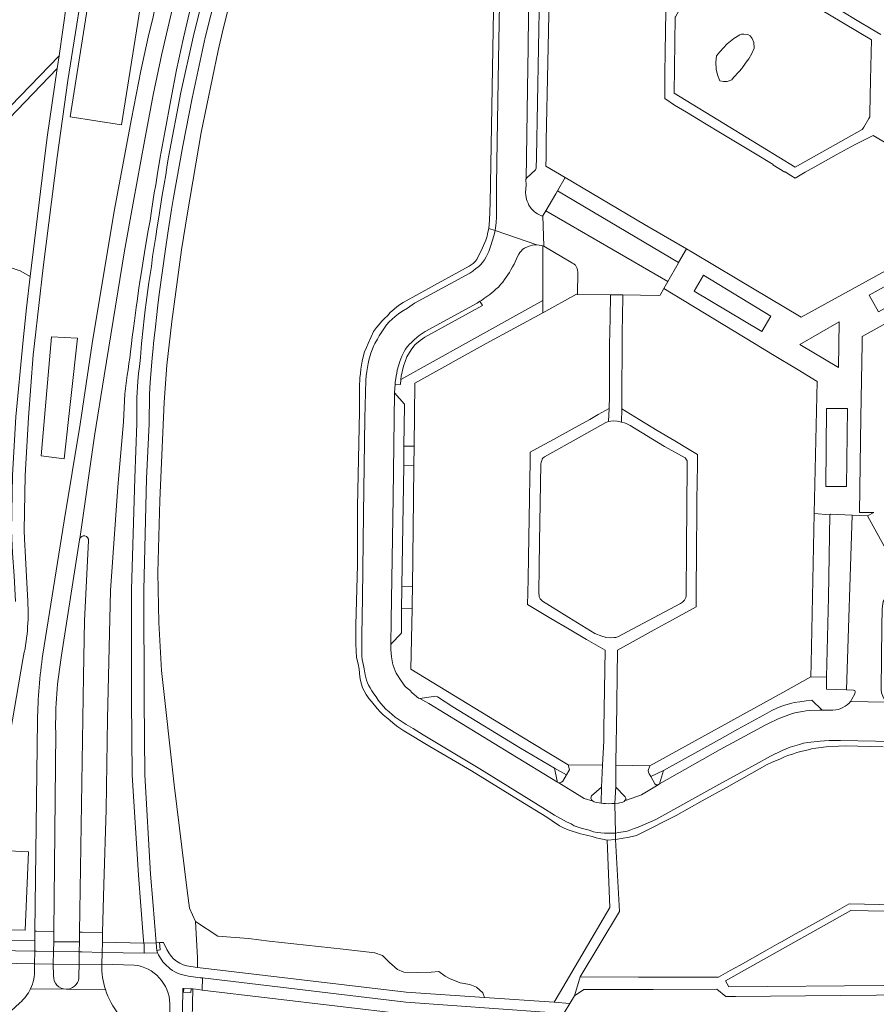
# Model space of a CAD drawing. Header units: metres. Extents: x 151213 to 156373, y 469495 to 475754.
# Tile 121 of 230: x 153651 to 153824, y 472866 to 473066. Entities that reach past the tile are written whole.
import ezdxf

# ---------------------------------------------------------------- set-up
doc = ezdxf.new("R2010")
doc.units = ezdxf.units.M
for name, color, linetype, lineweight in [('B-WE-OG-TERREIN_BEGROEID-GV', 252, 'Continuous', 18), ('B-WE-VH-GESLOTENVERHARDING_ASFALT-GV', 252, 'Continuous', 18), ('B-WE-VH-GESLOTENVERHARDING_BETON-GV', 252, 'Continuous', 18), ('B-WE-VH-ONVERHARD_ZAND-GV', 252, 'Continuous', 18), ('B-WE-VH-OPENVERHARDING_BETONELEMENT-GV', 252, 'Continuous', 18), ('B-WE-VH-OPENVERHARDING_BETONSTRAATSTEEN-GV', 252, 'Continuous', 18), ('B-WE-VH-OPENVERHARDING_STRAATBAKSTEEN-GV', 252, 'Continuous', 18), ('B-WE-VH-OPENVERHARDING_TEGEL-GV', 252, 'Continuous', 18)]:
    doc.layers.add(name, color=color, linetype=linetype, lineweight=lineweight)

msp = doc.modelspace()

# ---------------------------------------------------------------- linework, layer by layer
at = {"layer": 'B-WE-OG-TERREIN_BEGROEID-GV', "flags": 128}
for points in [[(153664.73, 473079), (153660.601, 473053.182), (153658.41, 473037.71), (153655.6, 473015.4), (153653.84, 473000), (153653.58, 472997.72), (153652.661, 472985.055)], [(153691.73, 473075.28), (153688.35, 473061.89), (153685.75, 473049.67), (153683.84, 473039.97), (153681.89, 473029.16), (153681.56, 473027.14), (153680.84, 473022.32), (153680.34, 473019.12), (153679.04, 473009.97), (153678.77, 473007.78), (153678.51, 473005.27), (153678.29, 473003.42), (153678.08, 473001.15), (153677.95, 473000), (153677.84, 472999.1), (153677.65, 472997.13), (153677.25, 472992.13), (153677.08, 472989.78), (153677.024, 472983.782), (153676.534, 472972.7), (153675.973, 472950.212), (153675.996, 472928.01), (153676.152, 472912.818), (153677.304, 472892.688), (153677.76, 472887.192), (153678.454, 472878.821), (153679.161, 472878.867)], [(153685.464, 472874.027), (153686.808, 472873.867), (153686.814, 472875.823), (153686.412, 472883.145), (153685.198, 472885.855), (153684.712, 472889.397), (153682.129, 472910.784), (153679.504, 472933.936), (153678.981, 472943.638), (153678.815, 472953.69), (153679.222, 472968.254), (153680.066, 472988.153), (153680.622, 472995.659), (153681.602, 473004.444), (153683.569, 473019), (153684.816, 473026.466), (153687.588, 473042.686), (153690.987, 473059.279), (153692.05, 473063.908), (153694.56, 473073.891)], [(153685.21, 473067.02), (153683.99, 473061.81), (153682.57, 473055.39), (153681.41, 473049.32), (153680.25, 473043.08), (153679.28, 473037.7), (153678.64, 473033.97), (153678.37, 473032.14), (153678.08, 473030.49), (153677.5, 473026.86), (153677.23, 473024.92), (153676.85, 473022.89), (153676.51, 473020.9), (153676.13, 473018.45), (153675.87, 473017.12), (153675.4, 473014.09), (153675.13, 473012.58), (153674.93, 473011.22), (153674.6, 473008.62), (153674.4, 473007.29), (153674.3, 473006.25), (153674.09, 473004.64), (153673.85, 473003.13), (153673.63, 473001.31), (153673.45, 473000), (153673.26, 472998.32), (153673.1, 472997.07), (153672.92, 472995.95), (153672.76, 472994.69), (153672.58, 472993.61), (153672.1, 472989.82), (153671.844, 472984.157), (153670.724, 472971.036), (153669.22, 472950.089), (153668.598, 472924.097), (153668.314, 472905.778), (153667.873, 472890.555), (153667.623, 472880.906), (153667.573, 472878.942), (153675.98, 472878.785), (153675.899, 472879.332), (153675.357, 472886.284), (153674.862, 472892.485), (153673.605, 472912.709), (153673.493, 472928.004), (153673.467, 472950.255), (153674.124, 472972.799), (153674.514, 472983.875), (153674.57, 472989.05), (153674.76, 472992.39), (153674.9, 472993.95), (153675.08, 472995.38), (153675.27, 472997.21), (153675.52, 473000), (153675.81, 473003.14), (153676.04, 473005.04), (153676.21, 473006.86), (153676.44, 473008.34), (153676.99, 473012.33), (153677.48, 473015.58), (153677.74, 473017.6), (153678.37, 473021.66), (153678.66, 473023.65), (153678.98, 473025.56), (153679.68, 473030), (153680.05, 473032.24), (153680.39, 473034.12), (153680.71, 473036.17), (153680.97, 473037.7), (153683.42, 473050.76), (153685.92, 473061.99), (153688, 473070.44)], [(153648.2, 473066.41), (153647.96, 473065.13), (153647.82, 473063.78), (153647.66, 473061.93), (153647.33, 473054.84), (153647.03, 473050.27), (153646.99, 473048.43), (153646.99, 473046.78), (153647.011, 473045.997), (153658.81, 473058.206), (153660.34, 473068.71)], [(153655.53, 472937.175), (153659.861, 472964.186), (153663.057, 472983.706), (153665.54, 473000), (153669.97, 473026.77), (153673.44, 473045.48), (153675.37, 473055.14), (153676.83, 473061.99), (153677.84, 473066.1)], [(153652.661, 472985.055), (153651.957, 472973.359), (153651.769, 472962.246), (153651.823, 472960.499), (153651.996, 472956.759), (153652.303, 472951.628), (153652.473, 472947.938)], [(153651.475, 472936.124), (153647.248, 472911.306), (153646.696, 472907.975), (153642.082, 472879.365), (153653.912, 472879.216), (153653.936, 472881.176), (153654.448, 472923.864)], [(153679.161, 472878.867), (153679.94, 472878.93), (153680.625, 472877.491)], [(153731.322, 472858.957), (153732.927, 472859.04), (153732.529, 472864.153), (153728.811, 472864.436), (153687.74, 472869.277), (153687.012, 472869.363), (153685.891, 472869.531), (153685.69, 472860.512), (153687.688, 472860.486), (153689.263, 472860.424)]]:
    msp.add_lwpolyline(points, dxfattribs=at)
for points in [[(153794.491, 473043.751), (153807.715, 473035.662), (153821.272, 473043.277), (153821.319, 473043.358), (153821.561, 473043.77), (153822.609, 473045.555), (153822.8, 473045.88), (153822.815, 473046.559), (153822.963, 473053.358), (153823.138, 473061.417), (153814.615, 473066.492), (153798.562, 473076.052), (153784.806, 473068.485), (153784.755, 473068.395), (153783.472, 473066.112), (153783.425, 473066.029), (153783.245, 473050.63)], [(153664.738, 473069.307), (153675.215, 473067.884), (153671.475, 473044.23), (153661.034, 473045.881)], [(153664.738, 473069.307), (153661.034, 473045.881), (153671.475, 473044.23), (153675.215, 473067.884)], [(153796.511, 473062.43), (153796.814, 473062.56), (153797.334, 473062.603), (153798.157, 473062.495), (153798.591, 473062.235), (153799.024, 473061.671), (153799.327, 473060.87), (153799.435, 473059.743), (153798.915, 473058.682), (153798.352, 473057.62), (153797.811, 473056.905), (153796.901, 473055.627), (153796.381, 473055.021), (153795.211, 473053.829), (153794.908, 473053.353), (153793.954, 473053.028), (153793.218, 473053.006), (153792.481, 473053.158), (153792.005, 473054.371), (153791.745, 473055.497), (153791.658, 473056.927), (153791.81, 473058.184), (153792.481, 473059.028), (153793.933, 473060.632), (153795.298, 473061.693)], [(153655.64, 473035.73), (153656.42, 473041.77), (153658.437, 473055.632), (153647.092, 473043.824), (153647.26, 473040.86), (153647.29, 473039.13), (153647.36, 473037.71), (153647.4, 473033.8), (153647.32, 473031.79), (153647.07, 473029.73), (153646.71, 473027.65), (153646.41, 473026.55), (153645.95, 473025.41), (153645.3, 473024.09), (153644.36, 473022.8), (153643.15, 473021.36), (153640.82, 473019.41), (153637.85, 473017.71), (153633.969, 473016.37), (153636.104, 473016.603), (153642.393, 473016.38), (153647.712, 473015.79), (153650.951, 473014.75), (153652.98, 473013.573)], [(153741.001, 473000), (153756.64, 473008.7), (153756.64, 473019.79), (153756.41, 473019.86), (153755.92, 473019.94), (153755.47, 473019.98), (153754.96, 473019.96), (153754.57, 473019.89), (153754.08, 473019.77), (153753.71, 473019.65), (153752.96, 473019.31), (153752.65, 473019.09), (153752.19, 473018.65), (153751.99, 473018.4), (153751.79, 473018.08), (153751.55, 473017.6), (153750.85, 473016.09), (153750.5, 473015.52), (153750.17, 473014.94), (153749.92, 473014.4), (153749.59, 473013.9), (153749.26, 473013.46), (153748.93, 473012.96), (153748.56, 473012.46), (153748.19, 473012.02), (153747.67, 473011.44), (153747.14, 473011), (153746.75, 473010.58), (153746.37, 473010.26), (153745.97, 473009.95), (153744.93, 473009.26), (153744.24, 473008.75), (153743.946, 473008.568), (153744.486, 473007.697), (153733.431, 473001.637), (153732.765, 473001.276), (153731.82, 473000.609), (153730.793, 472999.747), (153730.015, 472998.719), (153729.154, 472997.301), (153728.515, 472995.438), (153728.018, 472993.392), (153727.975, 472992.752), (153740.999, 472999.999)], [(153657.308, 473001.386), (153662.535, 473001.117), (153659.852, 472976.687), (153655.217, 472977.339)], [(153657.308, 473001.386), (153655.217, 472977.339), (153659.852, 472976.687), (153662.535, 473001.117)], [(153771.833, 472940.727), (153773.726, 472941.726), (153784.48, 472947.44), (153784.9, 472947.7), (153785.13, 472947.9), (153785.32, 472948.11), (153785.56, 472948.64), (153785.67, 472948.98), (153785.739, 472958.998), (153785.85, 472975.3), (153785.84, 472975.71), (153785.85, 472975.96), (153785.83, 472976.28), (153785.73, 472976.53), (153785.62, 472976.73), (153785.44, 472976.89), (153781.28, 472979.22), (153774.32, 472983.44), (153773.67, 472983.78), (153773.15, 472984), (153772.587, 472984.132), (153771.73, 472984.31), (153770.97, 472984.39), (153770.39, 472984.33), (153769.976, 472984.243), (153769.96, 472984.24), (153769.4, 472984.06), (153764.502, 472981.314), (153757.02, 472977.12), (153756.67, 472976.84), (153756.53, 472976.64), (153756.43, 472976.4), (153756.33, 472976.06), (153756.28, 472975.65), (153756.014, 472959.887), (153755.93, 472954.903), (153755.84, 472949.55), (153755.89, 472949.04), (153755.89, 472948.82), (153756.15, 472948.37), (153756.59, 472947.92), (153761.917, 472944.648), (153767.19, 472941.41), (153768.61, 472940.83), (153769.298, 472940.616), (153769.43, 472940.58), (153770.35, 472940.5), (153771.1, 472940.55), (153771.43, 472940.59)], [(153652.638, 472897.251), (153651.981, 472881.402), (153647.546, 472881.459), (153648.286, 472892.165), (153648.648, 472897.417)], [(153648.286, 472892.165), (153647.546, 472881.459), (153651.981, 472881.402), (153652.638, 472897.251), (153648.648, 472897.417)], [(153867.39, 472876.84), (153867.692, 472884.408), (153818.971, 472885.396), (153793.625, 472871.15), (153794.272, 472869.914), (153825.531, 472870.203), (153838.34, 472870.337), (153855.403, 472877.089)], [(153722.691, 472876.822), (153716.301, 472877.553), (153701.291, 472879.166), (153697.123, 472879.724), (153690.931, 472880.191), (153686.412, 472883.145), (153686.814, 472875.823), (153686.808, 472873.867), (153729.022, 472868.834), (153744.835, 472867.765), (153744.537, 472868.716), (153743.224, 472869.9), (153741.929, 472870.439), (153739.973, 472870.718), (153737.753, 472871.644), (153736.929, 472872.067), (153735.596, 472873.047), (153734.081, 472872.892), (153731.3, 472872.853), (153728.552, 472872.905), (153727.239, 472873.464), (153726.118, 472874.422), (153725.719, 472874.809), (153724.215, 472876.266)]]:
    msp.add_lwpolyline(points, close=True, dxfattribs=at)
at = {"layer": 'B-WE-OG-TERREIN_BEGROEID-GV'}
for points in [[(153652.473, 472947.938, -0.073645), (153651.475, 472936.124)], [(153654.448, 472923.864, -0.0324537), (153655.53, 472937.175)], [(153680.625, 472877.491, 0.265056), (153685.464, 472874.027)]]:
    msp.add_lwpolyline(points, format="xyb", dxfattribs=at)
at = {"layer": 'B-WE-VH-GESLOTENVERHARDING_ASFALT-GV', "flags": 128}
for points in [[(153691.049, 473101.063), (153687.852, 473101.906), (153687.56, 473100.95), (153686.29, 473097.22), (153683.82, 473089.45), (153682.71, 473085.45), (153681.99, 473082.92), (153681.01, 473079.57), (153680.27, 473076.32), (153679.62, 473073.98), (153678.32, 473068.46), (153677.84, 473066.1), (153676.83, 473061.99), (153675.37, 473055.14), (153673.44, 473045.48), (153669.97, 473026.77), (153665.54, 473000), (153663.057, 472983.706), (153659.861, 472964.186), (153655.53, 472937.175)], [(153662.992, 472960.501), (153665.986, 472981.381), (153667.906, 472993.461), (153672.046, 473018.792), (153673.867, 473028.814), (153676.109, 473040.972), (153677.852, 473050.304), (153679.6, 473058.602), (153683.713, 473076.277), (153686.924, 473087.662), (153688.722, 473093.598), (153691.049, 473101.063)], [(153683.713, 473076.277), (153679.6, 473058.602), (153677.852, 473050.304), (153676.109, 473040.972), (153673.867, 473028.814), (153672.046, 473018.792), (153667.906, 472993.461), (153665.986, 472981.381), (153662.992, 472960.501)], [(153688, 473070.44), (153685.92, 473061.99), (153683.42, 473050.76), (153680.97, 473037.7), (153680.71, 473036.17), (153680.39, 473034.12), (153680.05, 473032.24), (153679.68, 473030), (153678.98, 473025.56), (153678.66, 473023.65), (153678.37, 473021.66), (153677.74, 473017.6), (153677.48, 473015.58), (153676.99, 473012.33), (153676.44, 473008.34), (153676.21, 473006.86), (153676.04, 473005.04), (153675.81, 473003.14), (153675.52, 473000), (153675.27, 472997.21), (153675.08, 472995.38), (153674.9, 472993.95), (153674.76, 472992.39), (153674.57, 472989.05), (153674.514, 472983.875), (153674.124, 472972.799), (153673.467, 472950.255), (153673.493, 472928.004), (153673.605, 472912.709), (153674.862, 472892.485), (153675.357, 472886.284), (153675.899, 472879.332), (153675.98, 472878.785), (153678.454, 472878.821), (153677.76, 472887.192), (153677.304, 472892.688), (153676.152, 472912.818), (153675.996, 472928.01), (153675.973, 472950.212), (153676.534, 472972.7), (153677.024, 472983.782), (153677.08, 472989.78), (153677.25, 472992.13), (153677.65, 472997.13), (153677.84, 472999.1), (153677.95, 473000), (153678.08, 473001.15), (153678.29, 473003.42), (153678.51, 473005.27), (153678.77, 473007.78), (153679.04, 473009.97), (153680.34, 473019.12), (153680.84, 473022.32), (153681.56, 473027.14), (153681.89, 473029.16), (153683.84, 473039.97), (153685.75, 473049.67), (153688.35, 473061.89), (153691.73, 473075.28)], [(153664.789, 472960.151), (153663.961, 472943.986), (153663.733, 472932.756), (153662.966, 472880.998), (153663.489, 472880.987), (153667.623, 472880.906), (153667.873, 472890.555), (153668.314, 472905.778), (153668.598, 472924.097), (153669.22, 472950.089), (153670.724, 472971.036), (153671.844, 472984.157), (153672.1, 472989.82), (153672.58, 472993.61), (153672.76, 472994.69), (153672.92, 472995.95), (153673.1, 472997.07), (153673.26, 472998.32), (153673.45, 473000), (153673.63, 473001.31), (153673.85, 473003.13), (153674.09, 473004.64), (153674.3, 473006.25), (153674.4, 473007.29), (153674.6, 473008.62), (153674.93, 473011.22), (153675.13, 473012.58), (153675.4, 473014.09), (153675.87, 473017.12), (153676.13, 473018.45), (153676.51, 473020.9), (153676.85, 473022.89), (153677.23, 473024.92), (153677.5, 473026.86), (153678.08, 473030.49), (153678.37, 473032.14), (153678.64, 473033.97), (153679.28, 473037.7), (153680.25, 473043.08), (153681.41, 473049.32), (153682.57, 473055.39), (153683.99, 473061.81), (153685.21, 473067.02)], [(153659.334, 472936.995), (153662.957, 472960.358)], [(153654.448, 472923.864), (153653.936, 472881.176), (153654.273, 472881.169), (153657.746, 472881.101), (153658.146, 472921.371)], [(153646.485, 472874.7), (153653.857, 472874.615), (153653.888, 472877.176), (153642.05, 472877.331), (153642.071, 472878.667), (153639.616, 472879.068), (153639.447, 472878.018)], [(153678.744, 472876.824), (153676.009, 472876.748), (153667.52, 472876.907), (153667.458, 472874.501), (153667.458, 472874.49), (153674.007, 472874.347)], [(153657.708, 472872.176), (153657.653, 472874.513), (153653.857, 472874.615), (153653.844, 472873.525)], [(153667.454, 472874.364), (153667.458, 472874.49), (153667.458, 472874.501), (153662.858, 472874.448), (153662.832, 472872.201)], [(153680.851, 472873.949), (153680.706, 472874.1)], [(153681.237, 472866.493), (153681.142, 472860.474), (153683.654, 472860.507), (153683.685, 472860.499), (153683.862, 472869.605), (153684.024, 472869.597), (153685.509, 472869.559), (153685.891, 472869.531), (153687.012, 472869.363), (153687.74, 472869.277), (153687.81, 472871.723), (153687.383, 472871.774)], [(153687.383, 472871.774), (153684.973, 472872.122)], [(153660.266, 472869.466), (153660.224, 472869.466), (153653.043, 472869.534)], [(153653.043, 472869.534), (153660.224, 472869.466)], [(153668.207, 472869.391), (153660.657, 472869.495)], [(153660.657, 472869.495), (153668.207, 472869.391)], [(153650.852, 472866.683), (153649.093, 472865.047)]]:
    msp.add_lwpolyline(points, dxfattribs=at)
at = {"layer": 'B-WE-VH-GESLOTENVERHARDING_ASFALT-GV'}
for points in [[(153662.992, 472960.501, -0.8793755), (153664.789, 472960.151)], [(153662.957, 472960.358, -0.0346037), (153662.992, 472960.501)], [(153655.53, 472937.175, 0.0324537), (153654.448, 472923.864)], [(153658.146, 472921.371, -0.0499265), (153659.334, 472936.995)], [(153680.706, 472874.1, -0.1101184), (153678.744, 472876.824)], [(153653.844, 472873.525, -0.1225671), (153653.043, 472869.534)], [(153668.207, 472869.391, -0.0802507), (153667.454, 472874.364)], [(153674.007, 472874.347, -0.3735109), (153681.237, 472866.493)], [(153684.973, 472872.122, -0.158875), (153680.851, 472873.949)], [(153660.224, 472869.466, -0.4251783), (153657.708, 472872.176)], [(153662.832, 472872.201, -0.3898786), (153660.657, 472869.495)], [(153653.043, 472869.534, -0.1083038), (153650.852, 472866.683)], [(153660.657, 472869.495, -0.0383419), (153660.266, 472869.466)], [(153670.94, 472864.3, -0.0920601), (153668.207, 472869.391)]]:
    msp.add_lwpolyline(points, format="xyb", dxfattribs=at)
at = {"layer": 'B-WE-VH-GESLOTENVERHARDING_ASFALT-GV', "flags": 128}
for points in [[(153654.236, 472877.169), (153657.695, 472877.101), (153657.726, 472879.04), (153657.746, 472881.101), (153654.273, 472881.169), (153653.936, 472881.176), (153653.912, 472879.216), (153653.888, 472877.176)], [(153667.52, 472876.907), (153667.572, 472878.92), (153667.573, 472878.942), (153667.623, 472880.906), (153663.489, 472880.987), (153662.966, 472880.998), (153662.937, 472879.028), (153662.902, 472876.998), (153663.431, 472876.988)], [(153657.695, 472877.101), (153654.236, 472877.169), (153653.888, 472877.176), (153653.857, 472874.615), (153657.653, 472874.513)], [(153657.695, 472877.101), (153662.902, 472876.998), (153662.937, 472879.028), (153657.726, 472879.04)], [(153678.744, 472876.824), (153678.559, 472877.307), (153678.454, 472878.821), (153675.98, 472878.785), (153676.035, 472878.411), (153676.009, 472876.748)], [(153657.653, 472874.513), (153662.858, 472874.448), (153662.902, 472876.998), (153657.695, 472877.101)], [(153667.458, 472874.501), (153667.52, 472876.907), (153663.431, 472876.988), (153662.902, 472876.998), (153662.858, 472874.448)], [(153732.529, 472864.153), (153734.817, 472863.999), (153756.93, 472862.436), (153757.1, 472864.842), (153728.954, 472866.83), (153687.81, 472871.723), (153687.74, 472869.277), (153728.811, 472864.436)]]:
    msp.add_lwpolyline(points, close=True, dxfattribs=at)
at = {"layer": 'B-WE-VH-GESLOTENVERHARDING_BETON-GV', "flags": 128}
for points in [[(153652.473, 472947.938), (153652.303, 472951.628), (153651.996, 472956.759), (153651.823, 472960.499), (153651.769, 472962.246), (153651.957, 472973.359), (153652.661, 472985.055), (153653.58, 472997.72), (153653.84, 473000), (153655.6, 473015.4), (153658.41, 473037.71), (153660.601, 473053.182), (153664.73, 473079)], [(153660.34, 473068.71), (153658.81, 473058.206), (153658.437, 473055.632), (153656.42, 473041.77), (153655.64, 473035.73), (153652.98, 473013.573), (153652.22, 473007.24), (153651.47, 473000), (153650.049, 472985.191), (153649.401, 472973.399), (153649.219, 472962.186), (153649.392, 472957.596), (153649.713, 472953.066), (153649.972, 472947.881)], [(153648.951, 472936.466), (153645.857, 472917.795), (153639.663, 472879.36), (153639.616, 472879.068), (153642.071, 472878.667), (153642.082, 472879.365), (153646.696, 472907.975), (153647.248, 472911.306), (153651.475, 472936.124)]]:
    msp.add_lwpolyline(points, dxfattribs=at)
at = {"layer": 'B-WE-VH-GESLOTENVERHARDING_BETON-GV'}
msp.add_lwpolyline([(153651.475, 472936.124, 0.073645), (153652.473, 472947.938)], format="xyb", dxfattribs=at)
at = {"layer": 'B-WE-VH-ONVERHARD_ZAND-GV', "flags": 128}
msp.add_lwpolyline([(153796.511, 473062.43), (153795.298, 473061.693), (153793.933, 473060.632), (153792.481, 473059.028), (153791.81, 473058.184), (153791.658, 473056.927), (153791.745, 473055.497), (153792.005, 473054.371), (153792.481, 473053.158), (153793.218, 473053.006), (153793.954, 473053.028), (153794.908, 473053.353), (153795.211, 473053.829), (153796.381, 473055.021), (153796.901, 473055.627), (153797.811, 473056.905), (153798.352, 473057.62), (153798.915, 473058.682), (153799.435, 473059.743), (153799.327, 473060.87), (153799.024, 473061.671), (153798.591, 473062.235), (153798.157, 473062.495), (153797.334, 473062.603), (153796.814, 473062.56)], close=True, dxfattribs=at)
at = {"layer": 'B-WE-VH-OPENVERHARDING_BETONELEMENT-GV', "flags": 128}
for points in [[(153678.454, 472878.821), (153678.559, 472877.307), (153679.297, 472877.39), (153679.161, 472878.867)], [(153684.024, 472869.597), (153683.983, 472868.84), (153685.478, 472868.812), (153685.509, 472869.559)]]:
    msp.add_lwpolyline(points, close=True, dxfattribs=at)
at = {"layer": 'B-WE-VH-OPENVERHARDING_BETONSTRAATSTEEN-GV', "flags": 128}
for points in [[(153745.73, 473023.28), (153747.011, 473022.87), (153747.1, 473023.41), (153747.2, 473024.42), (153747.28, 473025.64), (153747.31, 473027.74), (153747.31, 473032.07), (153747.44, 473040.9), (153747.72, 473057.32), (153747.87, 473068.74), (153748.142, 473079.054), (153746.919, 473079.079), (153745.98, 473028.42), (153745.85, 473024.98)], [(153753.278, 473033.305), (153753.33, 473033.43), (153755.19, 473035.14), (153755.3, 473035.45), (153755.36, 473037.71), (153755.98, 473070.95), (153753.972, 473073.147), (153753.74, 473066.33), (153753.71, 473059.92), (153753.53, 473051.51), (153753.35, 473037.71)], [(153759.645, 473030.904), (153759.28, 473030.28), (153757.281, 473026.861), (153781.938, 473012.55), (153784.01, 473016.21), (153784.132, 473016.425)], [(153756.84, 473019.73), (153762.65, 473016.27), (153762.91, 473016.15), (153763.09, 473016.01), (153763.25, 473015.86), (153763.48, 473015.45), (153763.58, 473015.19), (153763.66, 473014.87), (153763.71, 473014.48), (153763.65, 473009.968), (153770.36, 473009.883), (153772.826, 473009.851), (153779.98, 473009.76), (153780.37, 473009.78), (153781.142, 473011.144), (153781.938, 473012.55), (153757.281, 473026.861), (153756.76, 473025.97), (153756.64, 473025.81)], [(153727.33, 472922.52), (153728.58, 472921.67), (153733.82, 472918.51), (153742.26, 472913.64), (153751.76, 472907.72), (153757.44, 472904.23), (153758.55, 472903.51), (153760.05, 472902.48), (153761.09, 472901.97), (153762.01, 472901.6), (153764.26, 472900.87), (153765.48, 472900.61), (153766.66, 472900.31), (153767.44, 472900.05), (153768.04, 472899.92), (153768.731, 472899.793), (153769.67, 472899.62), (153771.39, 472899.76), (153771.362, 472901.036), (153771.14, 472901.01), (153770.22, 472900.99), (153769.15, 472901), (153768.37, 472901.05), (153767.62, 472901.12), (153766.88, 472901.31), (153766.05, 472901.6), (153764.41, 472902.02), (153763.62, 472902.26), (153762.99, 472902.52), (153762.37, 472902.89), (153761.42, 472903.3), (153759.02, 472904.67), (153756.64, 472906.1), (153743.9, 472914.03), (153732.46, 472920.89), (153730.47, 472922.18), (153729.04, 472923.01), (153726.78, 472924.48), (153725.55, 472925.54), (153724.93, 472926.11), (153723.89, 472927.26), (153723.36, 472927.89), (153722.93, 472928.55), (153722.48, 472929.18), (153722.11, 472929.77), (153721.76, 472930.43), (153721.43, 472930.96), (153721.22, 472931.39), (153721.03, 472931.92), (153720.75, 472933.01), (153720.52, 472934.27), (153720.37, 472934.94), (153720.15, 472936.16), (153720.08, 472936.82), (153720.05, 472937.51), (153720.04, 472940.96), (153720.16, 472948.64), (153720.38, 472965.6), (153720.69, 472984.96), (153720.86, 472992.62), (153720.94, 472993.48), (153721.08, 472994.35), (153721.18, 472995.18), (153721.32, 472995.98), (153721.46, 472996.65), (153721.86, 472998.09), (153722.5, 472999.6), (153722.715, 473000), (153723.21, 473000.92), (153723.53, 473001.57), (153723.94, 473002.16), (153724.61, 473003.18), (153725.05, 473003.78), (153725.55, 473004.41), (153726.82, 473005.49), (153727.48, 473006.01), (153728.17, 473006.5), (153729.31, 473007.18), (153730.72, 473008.16), (153741.88, 473014.25), (153742.53, 473014.68), (153743.12, 473015.16), (153743.63, 473015.54), (153744.06, 473015.95), (153744.48, 473016.44), (153744.87, 473016.94), (153745.2, 473017.53), (153745.77, 473018.63), (153746.18, 473019.83), (153746.78, 473021.8), (153746.96, 473022.56), (153747.011, 473022.87), (153745.73, 473023.28), (153745.56, 473022.54), (153745.4, 473021.72), (153745.14, 473020.93), (153744.47, 473019.34), (153743.31, 473017.02), (153743, 473016.64), (153742.54, 473016.21), (153741.76, 473015.65), (153734.72, 473011.79), (153728.44, 473008.3), (153727.48, 473007.72), (153725.76, 473006.32), (153725.24, 473005.61), (153724.66, 473005.07), (153724.08, 473004.57), (153723.55, 473003.9), (153723.01, 473003.25), (153722.43, 473002.43), (153721.94, 473001.39), (153721.34, 473000), (153720.98, 472999.23), (153720.61, 472998.37), (153720.32, 472997.31), (153720.12, 472996.43), (153719.85, 472994.86), (153719.8, 472993.99), (153719.68, 472993.08), (153719.57, 472991.22), (153719.56, 472986.27), (153719.19, 472967.04), (153719.17, 472955.28), (153718.84, 472943.1), (153718.85, 472939.24), (153718.99, 472936.53), (153719.32, 472935.24), (153719.51, 472934.18), (153719.65, 472932.63), (153719.79, 472931.88), (153720.21, 472930.42), (153720.5, 472929.76), (153720.9, 472929.07), (153721.49, 472928.26), (153722.01, 472927.64), (153723.17, 472926.19), (153723.75, 472925.56), (153724.4, 472924.92), (153725.74, 472923.85), (153726.4, 472923.22)], [(153771.233, 472907.009), (153770.64, 472906.98), (153769.87, 472906.97), (153769.33, 472907.03), (153768.96, 472907.04), (153768.488, 472907.1), (153768.07, 472907.14), (153767.52, 472907.24), (153767.06, 472907.36), (153766.82, 472907.46), (153765.02, 472908), (153759.87, 472911.21), (153759.65, 472911.35), (153750.1, 472917.14), (153733.58, 472927.24), (153731.8, 472928.25), (153731.55, 472928.33), (153730.24, 472929.39), (153729.73, 472929.9), (153729.22, 472930.32), (153728.8, 472930.7), (153728.45, 472931.15), (153727.85, 472932), (153727.3, 472932.93), (153727.02, 472933.36), (153726.8, 472933.83), (153726.42, 472934.88), (153726.27, 472935.44), (153726.03, 472936.64), (153725.9, 472938.15), (153725.9, 472939.03), (153726.01, 472944.16), (153726.42, 472968.91), (153726.681, 472990.039), (153726.8, 472991.788), (153726.822, 472992.11), (153726.97, 472993.4), (153727.11, 472994.06), (153727.21, 472994.64), (153727.74, 472996.39), (153728.15, 472997.47), (153728.65, 472998.43), (153728.92, 472998.9), (153729.23, 472999.32), (153729.85, 473000), (153729.94, 473000.11), (153730.71, 473000.82), (153731.21, 473001.24), (153731.68, 473001.67), (153732.84, 473002.44), (153743.37, 473008.21), (153743.946, 473008.568), (153744.24, 473008.75), (153744.93, 473009.26), (153745.97, 473009.95), (153746.37, 473010.26), (153746.75, 473010.58), (153747.14, 473011), (153747.67, 473011.44), (153748.19, 473012.02), (153748.56, 473012.46), (153748.93, 473012.96), (153749.26, 473013.46), (153749.59, 473013.9), (153749.92, 473014.4), (153750.17, 473014.94), (153750.5, 473015.52), (153750.85, 473016.09), (153751.55, 473017.6), (153751.79, 473018.08), (153751.99, 473018.4), (153752.19, 473018.65), (153752.65, 473019.09), (153752.96, 473019.31), (153753.71, 473019.65), (153754.08, 473019.77), (153754.57, 473019.89), (153754.96, 473019.96), (153755.47, 473019.98), (153747.011, 473022.87), (153746.96, 473022.56), (153746.78, 473021.8), (153746.18, 473019.83), (153745.77, 473018.63), (153745.2, 473017.53), (153744.87, 473016.94), (153744.48, 473016.44), (153744.06, 473015.95), (153743.63, 473015.54), (153743.12, 473015.16), (153742.53, 473014.68), (153741.88, 473014.25), (153730.72, 473008.16), (153729.31, 473007.18), (153728.17, 473006.5), (153727.48, 473006.01), (153726.82, 473005.49), (153725.55, 473004.41), (153725.05, 473003.78), (153724.61, 473003.18), (153723.94, 473002.16), (153723.53, 473001.57), (153723.21, 473000.92), (153722.715, 473000), (153722.5, 472999.6), (153721.86, 472998.09), (153721.46, 472996.65), (153721.32, 472995.98), (153721.18, 472995.18), (153721.08, 472994.35), (153720.94, 472993.48), (153720.86, 472992.62), (153720.69, 472984.96), (153720.38, 472965.6), (153720.16, 472948.64), (153720.04, 472940.96), (153720.05, 472937.51), (153720.08, 472936.82), (153720.15, 472936.16), (153720.37, 472934.94), (153720.52, 472934.27), (153720.75, 472933.01), (153721.03, 472931.92), (153721.22, 472931.39), (153721.43, 472930.96), (153721.76, 472930.43), (153722.11, 472929.77), (153722.48, 472929.18), (153722.93, 472928.55), (153723.36, 472927.89), (153723.89, 472927.26), (153724.93, 472926.11), (153725.55, 472925.54), (153726.78, 472924.48), (153729.04, 472923.01), (153730.47, 472922.18), (153732.46, 472920.89), (153743.9, 472914.03), (153756.64, 472906.1), (153759.02, 472904.67), (153761.42, 472903.3), (153762.37, 472902.89), (153762.99, 472902.52), (153763.62, 472902.26), (153764.41, 472902.02), (153766.05, 472901.6), (153766.88, 472901.31), (153767.62, 472901.12), (153768.37, 472901.05), (153769.15, 472901), (153770.22, 472900.99), (153771.14, 472901.01), (153771.362, 472901.036)], [(153726.681, 472990.039), (153726.42, 472968.91), (153726.01, 472944.16), (153725.9, 472939.03), (153726.06, 472939.37), (153727.97, 472941.3), (153728.05, 472941.54), (153728.094, 472946.434), (153728.13, 472950.41), (153728.138, 472950.939), (153728.521, 472975.353), (153728.56, 472977.83), (153728.579, 472979.283), (153728.69, 472987.52), (153728.68, 472987.74)], [(153730.648, 472979.255), (153728.579, 472979.283), (153728.56, 472977.83), (153728.521, 472975.353), (153730.605, 472975.32)], [(153819.204, 472965.312), (153814.83, 472965.51), (153814.71, 472965.35), (153814.42, 472948.71), (153814.063, 472932.527), (153814.01, 472930.12), (153818.109, 472929.986)], [(153822.33, 472965.17), (153819.204, 472965.312), (153818.109, 472929.986), (153819.52, 472929.94), (153819.77, 472929.85), (153819.87, 472929.61), (153819.74, 472929.18), (153819.19, 472928.08), (153818.94, 472927.71), (153818.871, 472927.633), (153826.022, 472927.519), (153825.57, 472928.36), (153825.19, 472929.36), (153825.09, 472929.96), (153825.262, 472942.783), (153825.31, 472946.39), (153825.4, 472947.38), (153825.53, 472947.84), (153825.8, 472948.24), (153826.19, 472948.63), (153827.899, 472949.511), (153830.4, 472950.8), (153826.92, 472956.885), (153825.734, 472959.03)], [(153728.138, 472950.939), (153728.13, 472950.41), (153728.094, 472946.434), (153730.211, 472946.394), (153730.23, 472947.42), (153730.279, 472950.908)], [(153759.65, 472911.35), (153759.53, 472911.55), (153759.05, 472914.12), (153752.14, 472918.2), (153738.48, 472926.57), (153735.33, 472928.59), (153735.05, 472928.72), (153731.8, 472928.25), (153733.58, 472927.24), (153750.1, 472917.14)], [(153781.07, 472913.71), (153780.232, 472910.963), (153792.54, 472917.91), (153801.64, 472922.84), (153802.29, 472923.17), (153804.26, 472924.14), (153804.58, 472924.23), (153807.17, 472925.2), (153807.92, 472925.39), (153809.23, 472925.64), (153809.85, 472925.74), (153810.54, 472925.8), (153812.67, 472925.87), (153813.176, 472925.868), (153811.048, 472927.905), (153809.916, 472927.797), (153808.656, 472927.579), (153807.496, 472927.398), (153807.006, 472927.307), (153805.783, 472926.972), (153804.786, 472926.591), (153804.007, 472926.265), (153802.992, 472925.785), (153802.013, 472925.286), (153801.27, 472924.89), (153796.1, 472922.02), (153792.43, 472919.94)], [(153761.448, 472912.772), (153760.69, 472911.53), (153760.41, 472911.34), (153760.17, 472911.23), (153759.87, 472911.21), (153765.02, 472908), (153766.82, 472907.46), (153766.66, 472907.61), (153766.53, 472907.77), (153766.4, 472908.07), (153766.52, 472908.53), (153768.51, 472910.33), (153768.732, 472914.766), (153761.8, 472914.86), (153762.03, 472913.8), (153761.94, 472913.58)], [(153773.277, 472907.583), (153773.61, 472907.69), (153776.6, 472908.76), (153779.974, 472910.807), (153779.59, 472910.79), (153779.34, 472910.96), (153778.482, 472912.483), (153778.18, 472913.02), (153778.04, 472913.34), (153777.99, 472913.65), (153778.32, 472914.64), (153771.448, 472914.73), (153771.42, 472910.46), (153771.49, 472910.23), (153773.2, 472908.5), (153773.33, 472908.33), (153773.46, 472908.06), (153773.45, 472907.8)]]:
    msp.add_lwpolyline(points, close=True, dxfattribs=at)
for points in [[(153747.87, 473068.74), (153747.72, 473057.32), (153747.44, 473040.9), (153747.31, 473032.07), (153747.31, 473027.74), (153747.28, 473025.64), (153747.2, 473024.42), (153747.1, 473023.41), (153747.011, 473022.87), (153755.47, 473019.98), (153755.92, 473019.94), (153756.41, 473019.86), (153756.64, 473019.79), (153756.84, 473019.73), (153756.64, 473025.81), (153756.41, 473025.85), (153755.57, 473026.26), (153755.23, 473026.48), (153754.92, 473026.73), (153754.32, 473027.33), (153753.86, 473028.03), (153753.67, 473028.4), (153753.5, 473028.78), (153753.38, 473029.17), (153753.22, 473030.03), (153753.19, 473030.57), (153753.26, 473032.04), (153753.25, 473033.24), (153753.278, 473033.305), (153753.35, 473037.71), (153753.53, 473051.51), (153753.71, 473059.92), (153753.74, 473066.33)], [(153658.146, 472921.371), (153657.746, 472881.101), (153657.726, 472879.04), (153662.937, 472879.028), (153662.966, 472880.998), (153663.733, 472932.756), (153663.961, 472943.986), (153664.789, 472960.151)], [(153662.957, 472960.358), (153659.334, 472936.995)], [(153826.022, 472927.519), (153818.871, 472927.633), (153818.6, 472927.33), (153818.19, 472926.97), (153817.8, 472926.68), (153817.35, 472926.42), (153816.93, 472926.21), (153816.44, 472926.04), (153815.94, 472925.94), (153815.299, 472925.859), (153813.176, 472925.868), (153812.67, 472925.87), (153810.54, 472925.8), (153809.85, 472925.74), (153809.23, 472925.64), (153807.92, 472925.39), (153807.17, 472925.2), (153804.58, 472924.23), (153804.26, 472924.14), (153802.29, 472923.17), (153801.64, 472922.84), (153792.54, 472917.91), (153780.232, 472910.963), (153779.974, 472910.807), (153776.6, 472908.76), (153773.61, 472907.69), (153773.277, 472907.583), (153773.09, 472907.42), (153772.82, 472907.3), (153772.26, 472907.12), (153771.96, 472907.05), (153771.233, 472907.009), (153771.362, 472901.036), (153771.99, 472901.11), (153772.91, 472901.26), (153773.73, 472901.44), (153774.47, 472901.67), (153775.17, 472901.94), (153775.97, 472902.21), (153777.35, 472902.84), (153779.52, 472903.74), (153792.29, 472910.85), (153799.83, 472914.98), (153802.68, 472916.6), (153805.08, 472917.74), (153806.72, 472918.4), (153808.58, 472918.96), (153809.41, 472919.19), (153810.24, 472919.37), (153812.73, 472919.63), (153813.64, 472919.69), (153814.56, 472919.73), (153816.84, 472919.74), (153831, 472919.46)], [(153831, 472919.46), (153816.84, 472919.74), (153814.56, 472919.73), (153813.64, 472919.69), (153812.73, 472919.63), (153810.24, 472919.37), (153809.41, 472919.19), (153808.58, 472918.96), (153806.72, 472918.4), (153805.08, 472917.74), (153802.68, 472916.6), (153799.83, 472914.98), (153792.29, 472910.85), (153779.52, 472903.74), (153777.35, 472902.84), (153775.97, 472902.21), (153775.17, 472901.94), (153774.47, 472901.67), (153773.73, 472901.44), (153772.91, 472901.26), (153771.99, 472901.11), (153771.362, 472901.036), (153771.39, 472899.76), (153772.92, 472899.97), (153773.81, 472900.11), (153774.75, 472900.33), (153775.59, 472900.55), (153776.26, 472900.9), (153783.63, 472904.6), (153788.89, 472907.55), (153793.79, 472910.24), (153802.07, 472914.89), (153802.89, 472915.32), (153804.72, 472916.07), (153805.57, 472916.46), (153806.23, 472916.74), (153807.35, 472917.06), (153808.04, 472917.3), (153808.84, 472917.53), (153810.31, 472917.89), (153810.99, 472918.04), (153811.87, 472918.21), (153814.48, 472918.52), (153816.45, 472918.63), (153817.83, 472918.65), (153825.5, 472918.47)], [(153662.832, 472872.201), (153662.858, 472874.448), (153657.653, 472874.513), (153657.708, 472872.176)], [(153660.224, 472869.466), (153660.266, 472869.466)]]:
    msp.add_lwpolyline(points, dxfattribs=at)
at = {"layer": 'B-WE-VH-OPENVERHARDING_BETONSTRAATSTEEN-GV'}
for points in [[(153664.789, 472960.151, 0.8793755), (153662.992, 472960.501)], [(153662.992, 472960.501, 0.0346037), (153662.957, 472960.358)], [(153659.334, 472936.995, 0.0499265), (153658.146, 472921.371)], [(153657.708, 472872.176, 0.4251783), (153660.224, 472869.466)], [(153660.657, 472869.495, 0.3898786), (153662.832, 472872.201)], [(153660.266, 472869.466, 0.0383419), (153660.657, 472869.495)]]:
    msp.add_lwpolyline(points, format="xyb", dxfattribs=at)
at = {"layer": 'B-WE-VH-OPENVERHARDING_STRAATBAKSTEEN-GV', "flags": 128}
for points in [[(153761.448, 472912.772), (153759.05, 472914.12), (153759.53, 472911.55), (153759.65, 472911.35), (153759.87, 472911.21), (153760.17, 472911.23), (153760.41, 472911.34), (153760.69, 472911.53)], [(153778.482, 472912.483), (153779.34, 472910.96), (153779.59, 472910.79), (153779.974, 472910.807), (153780.232, 472910.963), (153781.07, 472913.71)], [(153768.488, 472907.1), (153768.51, 472910.33), (153766.52, 472908.53), (153766.4, 472908.07), (153766.53, 472907.77), (153766.66, 472907.61), (153766.82, 472907.46), (153767.06, 472907.36), (153767.52, 472907.24), (153768.07, 472907.14)], [(153771.42, 472910.46), (153771.233, 472907.009), (153771.96, 472907.05), (153772.26, 472907.12), (153772.82, 472907.3), (153773.09, 472907.42), (153773.277, 472907.583), (153773.45, 472907.8), (153773.46, 472908.06), (153773.33, 472908.33), (153773.2, 472908.5), (153771.49, 472910.23)]]:
    msp.add_lwpolyline(points, close=True, dxfattribs=at)
at = {"layer": 'B-WE-VH-OPENVERHARDING_TEGEL-GV', "flags": 128}
for points in [[(153755.98, 473070.95), (153755.36, 473037.71), (153755.3, 473035.45), (153755.19, 473035.14), (153753.33, 473033.43), (153753.278, 473033.305), (153753.25, 473033.24), (153753.26, 473032.04), (153753.19, 473030.57), (153753.22, 473030.03), (153753.38, 473029.17), (153753.5, 473028.78), (153753.67, 473028.4), (153753.86, 473028.03), (153754.32, 473027.33), (153754.92, 473026.73), (153755.23, 473026.48), (153755.57, 473026.26), (153756.41, 473025.85), (153756.64, 473025.81), (153756.76, 473025.97), (153757.281, 473026.861), (153759.28, 473030.28), (153759.645, 473030.904), (153761.214, 473033.588), (153757.28, 473035.92), (153757.35, 473037.71), (153757.37, 473041.05), (153757.68, 473056.85), (153757.83, 473063.2), (153757.98, 473073.646)], [(153781.57, 473067.26), (153781.49, 473063.098), (153781.424, 473058.881), (153781.358, 473054.688), (153781.312, 473051.749), (153781.332, 473049.57), (153783.317, 473048.22), (153785.717, 473046.774), (153789.368, 473044.574), (153792.924, 473042.432), (153796.001, 473040.578), (153799.648, 473038.38), (153803.224, 473036.225), (153803.168, 473036.132), (153805.626, 473034.705), (153805.658, 473034.759), (153806.806, 473034.02), (153807.676, 473033.459), (153807.723, 473033.487), (153809.693, 473034.664), (153812.29, 473036.104), (153815.98, 473038.151), (153819.671, 473040.199), (153823.478, 473042.094), (153837.185, 473034.068)], [(153814.615, 473066.492), (153823.138, 473061.417), (153822.963, 473053.358), (153822.815, 473046.559), (153822.8, 473045.88), (153822.609, 473045.555), (153821.561, 473043.77), (153821.319, 473043.358), (153821.272, 473043.277), (153807.715, 473035.662), (153794.491, 473043.751), (153783.245, 473050.63), (153783.425, 473066.029)], [(153825.061, 473062.481), (153823.063, 473063.644), (153820.547, 473065.15), (153816.993, 473067.279)], [(153840.457, 473022.681), (153808.9, 473005.38), (153795.9, 473013.1), (153786.9, 473018.48), (153785.692, 473019.181), (153784.132, 473016.425), (153784.01, 473016.21), (153781.938, 473012.55), (153781.142, 473011.144), (153799.499, 473000), (153803.14, 472997.79), (153808.3, 472994.72), (153812.12, 472992.34), (153811.57, 472965.658), (153814.71, 472965.35), (153814.83, 472965.51), (153819.204, 472965.312), (153822.33, 472965.17), (153823.638, 472965.839), (153820.71, 472965.83), (153820.99, 472985.06), (153821.26, 473000), (153821.28, 473001.44), (153835.358, 473009.275)], [(153840.309, 472886.268), (153818.655, 472886.711), (153815.317, 472884.854), (153812.445, 472883.247), (153807.309, 472880.371), (153805.078, 472879.122), (153804.394, 472878.739), (153802.014, 472877.406), (153796.553, 472874.349), (153794.581, 472873.245), (153792.18, 472871.9), (153776.599, 472871.916), (153776.045, 472871.917), (153764.186, 472871.929), (153763.065, 472868.126), (153764.981, 472869.429), (153778.982, 472869.429), (153791.859, 472869.494), (153793.672, 472867.984), (153795.657, 472867.947), (153816.893, 472868.192), (153838.687, 472868.374)], [(153825.531, 472870.203), (153794.272, 472869.914), (153793.625, 472871.15), (153818.971, 472885.396), (153867.692, 472884.408)], [(153680.625, 472877.491), (153679.94, 472878.93), (153679.161, 472878.867), (153679.297, 472877.39), (153678.559, 472877.307), (153678.744, 472876.824)], [(153680.706, 472874.1), (153680.851, 472873.949)], [(153684.973, 472872.122), (153687.383, 472871.774), (153687.81, 472871.723), (153728.954, 472866.83), (153757.1, 472864.842), (153760.924, 472864.572), (153760.97, 472864.683), (153762.132, 472866.592), (153758.95, 472866.81), (153744.835, 472867.765), (153729.022, 472868.834), (153686.808, 472873.867), (153685.464, 472874.027)]]:
    msp.add_lwpolyline(points, dxfattribs=at)
for points in [[(153658.437, 473055.632), (153658.81, 473058.206), (153647.011, 473045.997), (153647.092, 473043.824)], [(153761.214, 473033.588), (153759.645, 473030.904), (153784.132, 473016.425), (153785.692, 473019.181), (153777.24, 473024.09)], [(153763.5, 473009.97), (153763.65, 473009.968), (153763.71, 473014.48), (153763.66, 473014.87), (153763.58, 473015.19), (153763.48, 473015.45), (153763.25, 473015.86), (153763.09, 473016.01), (153762.91, 473016.15), (153762.65, 473016.27), (153756.84, 473019.73), (153756.64, 473019.79), (153756.64, 473008.7), (153756.64, 473006.226)], [(153836.511, 473017.491), (153838.294, 473014.195), (153824.583, 473006.442), (153822.688, 473009.813)], [(153789.136, 473013.821), (153802.773, 473005.581), (153800.989, 473002.472), (153787.241, 473010.6)], [(153756.64, 473006.226), (153756.64, 473008.7), (153741.001, 473000), (153740.999, 472999.999), (153727.975, 472992.752), (153727.904, 472991.713), (153726.8, 472991.788), (153726.681, 472990.039), (153728.68, 472987.74), (153728.69, 472987.52), (153728.579, 472979.283), (153730.648, 472979.255), (153730.79, 472991.99), (153745.23, 473000)], [(153772.826, 473009.851), (153770.36, 473009.883), (153770.292, 473005.174), (153770.141, 472999.744), (153770.136, 472989.381), (153770.098, 472986.878), (153769.96, 472984.24), (153769.976, 472984.243), (153770.39, 472984.33), (153770.97, 472984.39), (153771.73, 472984.31), (153772.587, 472984.132), (153772.62, 472986.81), (153772.726, 473002.722), (153772.76, 473005.143)], [(153729.85, 473000), (153729.23, 472999.32), (153728.92, 472998.9), (153728.65, 472998.43), (153728.15, 472997.47), (153727.74, 472996.39), (153727.21, 472994.64), (153727.11, 472994.06), (153726.97, 472993.4), (153726.822, 472992.11), (153726.8, 472991.788), (153727.904, 472991.713), (153727.975, 472992.752), (153728.018, 472993.392), (153728.515, 472995.438), (153729.154, 472997.301), (153730.015, 472998.719), (153730.793, 472999.747), (153731.82, 473000.609), (153732.765, 473001.276), (153733.431, 473001.637), (153744.486, 473007.697), (153743.946, 473008.568), (153743.37, 473008.21), (153732.84, 473002.44), (153731.68, 473001.67), (153731.21, 473001.24), (153730.71, 473000.82), (153729.94, 473000.11)], [(153808.643, 472999.812), (153816.632, 473004.382), (153816.446, 472995.168)], [(153787.667, 472946.775), (153787.661, 472949.094), (153787.688, 472951.844), (153787.73, 472956.111), (153787.77, 472960.274), (153787.805, 472963.872), (153787.846, 472968.11), (153787.886, 472972.282), (153787.914, 472975.194), (153787.919, 472977.589), (153785.904, 472978.797), (153783.374, 472980.315), (153779.788, 472982.466), (153776.146, 472984.651), (153772.62, 472986.81), (153772.587, 472984.132), (153773.15, 472984), (153773.67, 472983.78), (153774.32, 472983.44), (153781.28, 472979.22), (153785.44, 472976.89), (153785.62, 472976.73), (153785.73, 472976.53), (153785.83, 472976.28), (153785.85, 472975.96), (153785.84, 472975.71), (153785.85, 472975.3), (153785.739, 472958.998), (153785.67, 472948.98), (153785.56, 472948.64), (153785.32, 472948.11), (153785.13, 472947.9), (153784.9, 472947.7), (153784.48, 472947.44), (153773.726, 472941.726), (153771.833, 472940.727), (153771.43, 472940.59), (153771.1, 472940.55), (153770.35, 472940.5), (153769.43, 472940.58), (153769.298, 472940.616), (153768.61, 472940.83), (153767.19, 472941.41), (153761.917, 472944.648), (153756.59, 472947.92), (153756.15, 472948.37), (153755.89, 472948.82), (153755.89, 472949.04), (153755.84, 472949.55), (153755.93, 472954.903), (153756.014, 472959.887), (153756.28, 472975.65), (153756.33, 472976.06), (153756.43, 472976.4), (153756.53, 472976.64), (153756.67, 472976.84), (153757.02, 472977.12), (153764.502, 472981.314), (153769.4, 472984.06), (153769.96, 472984.24), (153770.098, 472986.878), (153767.884, 472985.655), (153766.171, 472984.683), (153762.577, 472982.699), (153758.827, 472980.628), (153756.218, 472979.187), (153754.129, 472978.033), (153754.107, 472975.69), (153754.059, 472972.919), (153753.986, 472968.718), (153753.913, 472964.522), (153753.851, 472960.921), (153753.778, 472956.719), (153753.705, 472952.514), (153753.654, 472949.573), (153753.589, 472947.227), (153755.618, 472946.023), (153758.266, 472944.451), (153761.986, 472942.242), (153765.497, 472940.158), (153769.26, 472938.01), (153769.027, 472922.12), (153768.979, 472919.686), (153768.732, 472914.766), (153768.51, 472910.33), (153768.488, 472907.1), (153768.96, 472907.04), (153769.33, 472907.03), (153769.87, 472906.97), (153770.64, 472906.98), (153771.233, 472907.009), (153771.42, 472910.46), (153771.448, 472914.73), (153771.481, 472919.654), (153771.536, 472922.081), (153771.79, 472938.01), (153775.543, 472940.079), (153779.201, 472942.1), (153782.896, 472944.141), (153785.575, 472945.62)], [(153813.905, 472971.081), (153814.071, 472986.916), (153818.29, 472986.916), (153818.068, 472971.137)], [(153730.605, 472975.32), (153728.521, 472975.353), (153728.138, 472950.939), (153730.279, 472950.908), (153730.53, 472968.62)], [(153814.71, 472965.35), (153811.57, 472965.658), (153810.946, 472935.339), (153810.89, 472932.63), (153814.063, 472932.527), (153814.42, 472948.71)], [(153759.05, 472914.12), (153761.448, 472912.772), (153761.94, 472913.58), (153762.03, 472913.8), (153761.8, 472914.86), (153754.3, 472919.34), (153729.98, 472934.15), (153730.211, 472946.394), (153728.094, 472946.434), (153728.05, 472941.54), (153727.97, 472941.3), (153726.06, 472939.37), (153725.9, 472939.03), (153725.9, 472938.15), (153726.03, 472936.64), (153726.27, 472935.44), (153726.42, 472934.88), (153726.8, 472933.83), (153727.02, 472933.36), (153727.3, 472932.93), (153727.85, 472932), (153728.45, 472931.15), (153728.8, 472930.7), (153729.22, 472930.32), (153729.73, 472929.9), (153730.24, 472929.39), (153731.55, 472928.33), (153731.8, 472928.25), (153735.05, 472928.72), (153735.33, 472928.59), (153738.48, 472926.57), (153752.14, 472918.2)], [(153778.482, 472912.483), (153781.07, 472913.71), (153792.43, 472919.94), (153796.1, 472922.02), (153801.27, 472924.89), (153802.013, 472925.286), (153802.992, 472925.785), (153804.007, 472926.265), (153804.786, 472926.591), (153805.783, 472926.972), (153807.006, 472927.307), (153807.496, 472927.398), (153808.656, 472927.579), (153809.916, 472927.797), (153811.048, 472927.905), (153813.176, 472925.868), (153815.299, 472925.859), (153815.94, 472925.94), (153816.44, 472926.04), (153816.93, 472926.21), (153817.35, 472926.42), (153817.8, 472926.68), (153818.19, 472926.97), (153818.6, 472927.33), (153818.871, 472927.633), (153818.94, 472927.71), (153819.19, 472928.08), (153819.74, 472929.18), (153819.87, 472929.61), (153819.77, 472929.85), (153819.52, 472929.94), (153818.109, 472929.986), (153814.01, 472930.12), (153814.063, 472932.527), (153810.89, 472932.63), (153805.239, 472929.479), (153778.32, 472914.64), (153777.99, 472913.65), (153778.04, 472913.34), (153778.18, 472913.02)], [(153762.132, 472866.592), (153763.065, 472868.126), (153764.186, 472871.929), (153772.151, 472885.186), (153771.39, 472899.76), (153769.67, 472899.62), (153770.24, 472885.98), (153760.01, 472868.678), (153758.95, 472866.81)], [(153653.888, 472877.176), (153653.912, 472879.216), (153642.082, 472879.365), (153642.071, 472878.667), (153642.05, 472877.331)], [(153667.572, 472878.92), (153667.52, 472876.907), (153676.009, 472876.748), (153676.035, 472878.411), (153675.98, 472878.785), (153667.573, 472878.942)], [(153685.509, 472869.559), (153685.478, 472868.812), (153683.983, 472868.84), (153684.024, 472869.597), (153683.862, 472869.605), (153683.685, 472860.499), (153683.911, 472860.509), (153683.935, 472861.272), (153683.839, 472861.274), (153683.844, 472861.89), (153684.445, 472861.872), (153684.468, 472863.098), (153685.066, 472863.072), (153685.046, 472861.891), (153685.665, 472861.859), (153685.649, 472861.261), (153685.423, 472861.252), (153685.43, 472860.524), (153685.69, 472860.512), (153685.891, 472869.531)]]:
    msp.add_lwpolyline(points, close=True, dxfattribs=at)
at = {"layer": 'B-WE-VH-OPENVERHARDING_TEGEL-GV'}
for points in [[(153685.464, 472874.027, -0.265056), (153680.625, 472877.491)], [(153678.744, 472876.824, 0.1101184), (153680.706, 472874.1)], [(153680.851, 472873.949, 0.158875), (153684.973, 472872.122)]]:
    msp.add_lwpolyline(points, format="xyb", dxfattribs=at)

doc.saveas('drawing.dxf')
